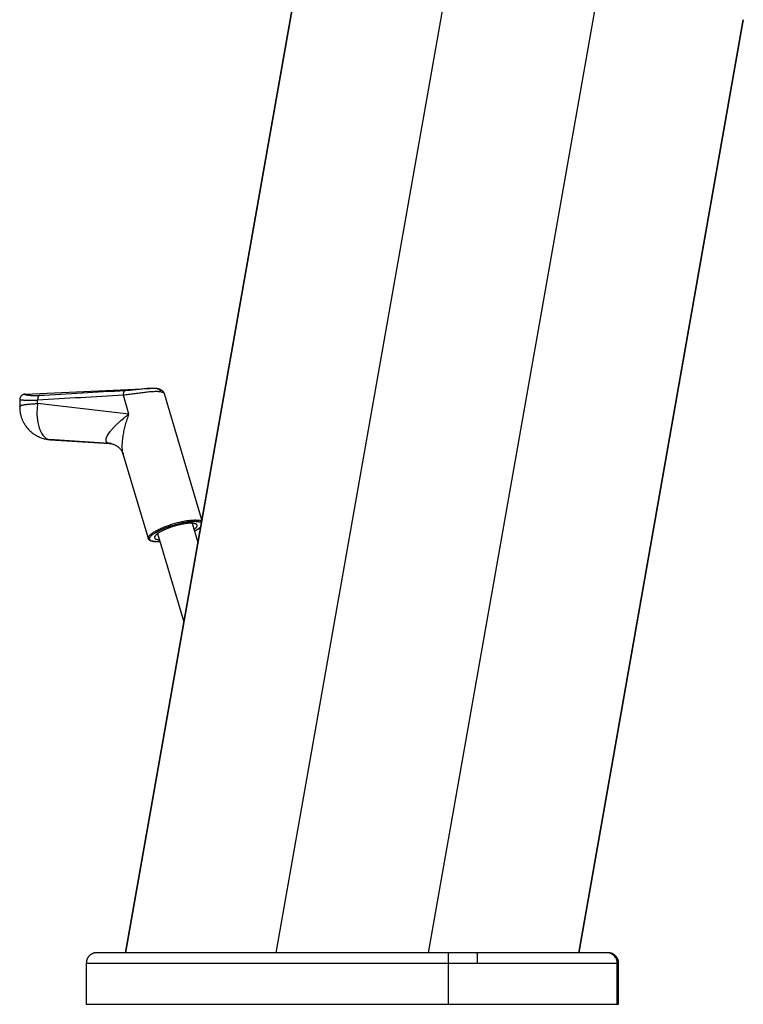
# Model space of a CAD drawing. Header units: millimetres. Extents: x 5 to 344, y -177 to 251.
# Tile 9 of 11: x 145 to 215, y 77 to 173. Entities that reach past the tile are written whole.
import ezdxf

# ---------------------------------------------------------------- set-up
doc = ezdxf.new("R2010")
doc.units = ezdxf.units.MM
doc.header["$LTSCALE"] = 23.1
doc.layers.get('0').update_dxf_attribs({"linetype": 'CONTINUOUS'})

msp = doc.modelspace()

# ---------------------------------------------------------------- linework, layer by layer
at = {"color": 7, "linetype": 'CONTINUOUS'}
for p, q in [((155.065, 82.309), (179.171, 219.02)), ((214.922, 172.761), (198.986, 82.309)), ((145.336, 136.453), (157.417, 137.012)), ((157.417, 137.012), (157.416, 137.012)), ((144.822, 135.949), (144.811, 135.267)), ((162.468, 124.29), (158.842, 136.48)), ((147.425, 132.089), (147.426, 132.089)), ((147.426, 132.089), (147.447, 132.085)), ((147.447, 132.085), (147.447, 132.085)), ((153.664, 131.664), (153.678, 131.662)), ((157.276, 122.453), (154.843, 130.632)), ((161.528, 123.942), (162.079, 122.088)), ((158.173, 122.944), (160.72, 114.381)), ((201.833, 82.309), (152.264, 82.309)), ((151.265, 81.309), (151.265, 77.309)), ((202.833, 77.309), (202.833, 81.309)), ((151.264, 77.309), (202.832, 77.309))]:
    msp.add_line(p, q, dxfattribs=at)
at = {"color": 9, "linetype": 'CONTINUOUS'}
for p, q in [((155.091, 82.309), (179.196, 219.015)), ((193.297, 216.529), (169.63, 82.309)), ((184.428, 82.309), (207.451, 212.879)), ((198.972, 82.309), (214.909, 172.763)), ((145.338, 136.453), (145.338, 136.453)), ((146.541, 135.548), (146.546, 135.881)), ((155.4, 134.528), (146.541, 135.548)), ((155.4, 134.528), (154.858, 136.35)), ((147.707, 132.054), (147.686, 132.058)), ((153.467, 131.687), (147.686, 132.058)), ((147.707, 132.054), (153.467, 131.687)), ((153.663, 131.664), (153.666, 131.664)), ((151.265, 81.309), (202.833, 81.309)), ((186.358, 77.309), (186.358, 81.309)), ((202.706, 77.309), (202.706, 81.309))]:
    msp.add_line(p, q, dxfattribs=at)
at = {"color": 7, "linetype": 'CONTINUOUS'}
for points in [[(158.156, 136.983), (158.099, 136.992), (158.032, 137.001), (157.964, 137.008), (157.896, 137.012), (157.827, 137.016), (157.758, 137.018), (157.689, 137.019), (157.619, 137.018), (157.548, 137.017), (157.477, 137.015), (157.416, 137.012)], [(158.842, 136.48), (158.832, 136.511), (158.82, 136.541), (158.806, 136.57), (158.791, 136.6), (158.774, 136.628), (158.756, 136.656), (158.735, 136.683), (158.714, 136.709), (158.691, 136.734), (158.666, 136.757), (158.641, 136.78), (158.614, 136.801), (158.587, 136.821), (158.558, 136.84), (158.529, 136.858), (158.498, 136.874), (158.468, 136.889), (158.436, 136.904), (158.403, 136.917), (158.37, 136.929), (158.335, 136.94), (158.3, 136.951), (158.264, 136.96), (158.226, 136.969), (158.187, 136.977), (158.156, 136.983)], [(145.336, 136.453), (145.323, 136.452), (145.31, 136.451), (145.296, 136.45), (145.282, 136.448), (145.268, 136.446), (145.253, 136.444), (145.238, 136.441), (145.223, 136.438), (145.207, 136.434), (145.191, 136.429), (145.175, 136.424), (145.159, 136.419), (145.142, 136.412), (145.126, 136.405), (145.109, 136.398), (145.092, 136.389), (145.075, 136.379), (145.057, 136.368), (145.039, 136.356), (145.021, 136.343), (145.003, 136.329), (144.985, 136.313), (144.968, 136.297), (144.951, 136.279), (144.936, 136.261), (144.921, 136.241), (144.907, 136.221), (144.894, 136.2), (144.881, 136.179), (144.87, 136.157), (144.86, 136.134), (144.851, 136.111), (144.844, 136.088), (144.837, 136.064), (144.832, 136.039), (144.827, 136.015), (144.824, 135.99), (144.823, 135.966), (144.822, 135.949)], [(144.811, 135.267), (144.811, 135.213), (144.812, 135.148), (144.814, 135.083), (144.817, 135.018), (144.822, 134.954), (144.828, 134.889), (144.835, 134.824), (144.844, 134.759), (144.854, 134.695), (144.865, 134.63), (144.878, 134.565), (144.892, 134.5), (144.908, 134.435), (144.925, 134.37), (144.944, 134.305), (144.964, 134.24), (144.986, 134.174), (145.009, 134.108), (145.035, 134.041), (145.062, 133.975), (145.092, 133.907), (145.123, 133.839), (145.157, 133.771), (145.193, 133.701), (145.233, 133.631), (145.275, 133.56), (145.32, 133.488), (145.368, 133.415), (145.42, 133.341), (145.476, 133.267), (145.535, 133.193), (145.598, 133.119), (145.664, 133.046), (145.732, 132.975), (145.804, 132.905), (145.877, 132.838), (145.953, 132.773), (146.03, 132.71), (146.11, 132.65), (146.19, 132.593), (146.273, 132.538), (146.357, 132.486), (146.443, 132.437), (146.53, 132.391), (146.619, 132.347), (146.709, 132.306), (146.8, 132.267), (146.893, 132.232), (146.986, 132.199), (147.081, 132.17), (147.176, 132.143), (147.272, 132.12), (147.369, 132.099), (147.425, 132.089)], [(147.447, 132.085), (147.495, 132.077), (147.587, 132.064), (147.679, 132.053), (147.772, 132.045), (153.553, 131.677)], [(153.553, 131.677), (153.564, 131.676), (153.586, 131.674), (153.61, 131.672), (153.636, 131.668), (153.664, 131.664)], [(153.666, 131.664), (153.689, 131.66), (153.731, 131.651), (153.775, 131.64), (153.822, 131.627), (153.871, 131.611), (153.922, 131.593), (153.974, 131.572), (154.028, 131.547), (154.083, 131.52), (154.139, 131.489), (154.195, 131.456), (154.251, 131.419), (154.307, 131.378), (154.362, 131.335), (154.416, 131.288), (154.467, 131.239), (154.516, 131.189), (154.562, 131.137), (154.603, 131.086), (154.641, 131.036), (154.675, 130.987), (154.705, 130.939), (154.732, 130.893), (154.755, 130.849), (154.776, 130.806), (154.794, 130.766), (154.81, 130.728), (154.824, 130.691), (154.835, 130.657), (154.843, 130.632)], [(152.265, 82.309), (152.224, 82.308), (152.183, 82.305), (152.142, 82.301), (152.101, 82.295), (152.06, 82.288), (152.019, 82.278), (151.978, 82.267), (151.938, 82.254), (151.899, 82.239), (151.86, 82.223), (151.821, 82.205), (151.784, 82.185), (151.748, 82.164), (151.712, 82.142), (151.678, 82.118), (151.645, 82.093), (151.613, 82.067), (151.582, 82.04), (151.553, 82.011), (151.524, 81.981), (151.497, 81.949), (151.472, 81.917), (151.447, 81.884), (151.424, 81.849), (151.402, 81.813), (151.382, 81.777), (151.362, 81.739), (151.345, 81.701), (151.329, 81.661), (151.315, 81.622), (151.303, 81.581), (151.292, 81.54), (151.283, 81.499), (151.276, 81.458), (151.271, 81.417), (151.267, 81.376), (151.265, 81.335), (151.265, 81.309)], [(202.833, 81.309), (202.833, 81.335), (202.831, 81.376), (202.827, 81.417), (202.822, 81.458), (202.815, 81.499), (202.806, 81.54), (202.795, 81.581), (202.783, 81.622), (202.769, 81.661), (202.753, 81.701), (202.736, 81.739), (202.716, 81.777), (202.696, 81.813), (202.674, 81.849), (202.651, 81.884), (202.626, 81.917), (202.601, 81.949), (202.574, 81.981), (202.545, 82.011), (202.516, 82.04), (202.485, 82.067), (202.453, 82.093), (202.42, 82.118), (202.386, 82.142), (202.35, 82.164), (202.314, 82.185), (202.277, 82.205), (202.238, 82.223), (202.199, 82.239), (202.16, 82.254), (202.12, 82.267), (202.079, 82.278), (202.038, 82.288), (201.997, 82.295), (201.956, 82.301), (201.915, 82.305), (201.874, 82.308), (201.833, 82.309)]]:
    msp.add_lwpolyline(points, dxfattribs=at)
for centre, radius, start, end in [((295.922, -2405.912), 2546.602, 93.17172, 93.359305), ((157.972, 123.687), 1.531, 260.02561, 261.64436), ((157.987, 123.781), 1.627, 261.63648, 261.87597), ((157.992, 123.816), 1.662, 261.87623, 262.18673)]:
    msp.add_arc(centre, radius, start, end, dxfattribs=at)
at = {"color": 9, "linetype": 'CONTINUOUS'}
for centre, radius, start, end in [((158.091, 136.614), 0.375, 79.01252, 79.99319), ((301.447, -2533.19), 2673.562, 93.143067, 93.321464), ((147.836, 134.42), 2.367, 260.0035, 266.34605), ((147.858, 134.416), 2.367, 260.00495, 266.34605), ((147.844, 132.841), 0.799, 260.02938, 266.32792), ((153.622, 132.584), 0.91, 260.00212, 260.15658), ((153.346, 129.804), 1.888, 83.69036, 86.33082), ((153.572, 132.271), 0.593, 259.80187, 260.04034), ((153.346, 129.804), 1.887, 80.31823, 83.68962), ((161.891, 122.765), 1.359, 79.99663, 80.64804), ((157.966, 123.398), 1.232, 258.04076, 260.02048), ((157.988, 123.523), 1.359, 259.99663, 260.64804)]:
    msp.add_arc(centre, radius, start, end, dxfattribs=at)
for points, knots in [([(154.858, 136.35), (154.858, 136.402), (154.863, 136.478), (154.883, 136.573), (154.902, 136.636), (154.926, 136.691), (154.953, 136.735), (154.985, 136.769), (155.009, 136.784), (155.022, 136.789)], [0, 0, 0, 0, 0.316548, 0.462957, 0.597809, 0.719178, 0.826076, 0.918888, 1, 1, 1, 1]), ([(158.482, 136.672), (158.436, 136.68), (158.336, 136.693), (158.176, 136.703), (157.997, 136.706), (157.802, 136.701), (157.592, 136.689), (157.286, 136.664), (156.881, 136.619), (156.377, 136.552), (155.862, 136.48), (155.355, 136.411), (155.02, 136.369), (154.858, 136.35)], [0, 0, 0, 0, 0.038778, 0.082779, 0.131764, 0.185405, 0.243305, 0.305008, 0.437697, 0.578785, 0.723059, 0.865149, 1, 1, 1, 1]), ([(157.416, 137.012), (157.329, 137.008), (157.146, 136.996), (156.864, 136.97), (156.565, 136.938), (156.15, 136.891), (155.635, 136.834), (155.223, 136.801), (155.022, 136.789)], [0, 0, 0, 0, 0.109627, 0.228145, 0.353704, 0.484057, 0.748649, 1, 1, 1, 1]), ([(158.162, 136.982), (158.199, 136.975), (158.271, 136.949), (158.365, 136.88), (158.438, 136.786), (158.47, 136.711), (158.482, 136.672)], [0, 0, 0, 0, 0.239502, 0.484202, 0.737403, 1, 1, 1, 1]), ([(158.843, 136.477), (158.839, 136.488), (158.829, 136.511), (158.805, 136.542), (158.772, 136.57), (158.73, 136.596), (158.68, 136.619), (158.597, 136.648), (158.53, 136.663), (158.482, 136.672)], [0, 0, 0, 0, 0.082797, 0.172666, 0.273261, 0.38715, 0.516004, 0.660818, 1, 1, 1, 1]), ([(144.811, 135.267), (144.811, 135.271), (144.813, 135.28), (144.819, 135.292), (144.829, 135.304), (144.848, 135.32), (144.883, 135.34), (144.935, 135.362), (145.002, 135.383), (145.082, 135.403), (145.177, 135.423), (145.284, 135.442), (145.404, 135.459), (145.587, 135.482), (145.843, 135.507), (146.18, 135.531), (146.417, 135.543), (146.541, 135.548)], [0, 0, 0, 0, 0.006735, 0.014084, 0.022526, 0.032377, 0.056985, 0.088747, 0.127923, 0.17454, 0.228504, 0.289638, 0.357709, 0.432434, 0.600508, 0.790859, 1, 1, 1, 1]), ([(144.822, 135.949), (144.822, 135.948), (144.825, 135.946), (144.83, 135.944), (144.84, 135.94), (144.853, 135.937), (144.869, 135.933), (144.889, 135.929), (144.913, 135.924), (144.952, 135.917), (145.009, 135.908), (145.089, 135.898), (145.182, 135.889), (145.288, 135.88), (145.407, 135.872), (145.538, 135.866), (145.681, 135.862), (145.836, 135.86), (145.971, 135.861), (146.084, 135.863), (146.172, 135.865), (146.263, 135.868), (146.388, 135.874), (146.483, 135.878), (146.546, 135.881)], [0, 0, 0, 0, 0.001694, 0.005269, 0.010912, 0.018651, 0.028487, 0.04041, 0.054407, 0.070461, 0.108666, 0.154864, 0.208869, 0.270469, 0.339423, 0.415454, 0.498252, 0.58747, 0.682715, 0.732461, 0.783545, 0.835918, 0.889512, 1, 1, 1, 1]), ([(146.698, 136.314), (146.666, 136.313), (146.604, 136.31), (146.51, 136.306), (146.418, 136.302), (146.329, 136.301), (146.244, 136.3), (146.136, 136.301), (146.009, 136.304), (145.868, 136.312), (145.741, 136.323), (145.629, 136.337), (145.533, 136.352), (145.463, 136.367), (145.415, 136.378), (145.385, 136.387), (145.359, 136.395), (145.337, 136.403), (145.318, 136.41), (145.304, 136.417), (145.294, 136.424), (145.288, 136.43), (145.286, 136.436), (145.287, 136.44), (145.288, 136.442), (145.291, 136.444), (145.297, 136.447), (145.306, 136.45), (145.321, 136.452), (145.331, 136.453), (145.338, 136.453)], [0, 0, 0, 0, 0.062989, 0.126243, 0.188651, 0.248082, 0.30532, 0.360773, 0.465117, 0.56035, 0.645959, 0.721594, 0.787005, 0.842048, 0.86565, 0.886626, 0.904972, 0.92069, 0.933793, 0.944316, 0.952337, 0.958045, 0.961982, 0.963739, 0.965666, 0.967959, 0.970739, 0.977995, 0.987715, 1, 1, 1, 1]), ([(146.543, 135.547), (146.514, 135.339), (146.477, 134.925), (146.483, 134.313), (146.54, 133.823), (146.618, 133.456), (146.69, 133.204), (146.776, 132.971), (146.874, 132.76), (146.985, 132.573), (147.107, 132.412), (147.239, 132.277), (147.38, 132.172), (147.528, 132.097), (147.633, 132.067), (147.685, 132.058)], [0, 0, 0, 0, 0.159357, 0.315267, 0.46325, 0.533058, 0.599506, 0.662274, 0.721146, 0.776027, 0.826979, 0.874253, 0.918324, 0.959918, 1, 1, 1, 1]), ([(146.698, 136.314), (146.673, 136.301), (146.64, 136.267), (146.608, 136.211), (146.586, 136.157), (146.569, 136.096), (146.551, 136.003), (146.546, 135.93), (146.546, 135.881)], [0, 0, 0, 0, 0.176872, 0.285422, 0.40755, 0.542182, 0.687477, 1, 1, 1, 1]), ([(153.464, 131.688), (153.436, 131.693), (153.384, 131.705), (153.313, 131.737), (153.256, 131.778), (153.214, 131.83), (153.187, 131.89), (153.173, 131.957), (153.172, 132.029), (153.183, 132.107), (153.204, 132.19), (153.235, 132.277), (153.275, 132.367), (153.342, 132.494), (153.446, 132.659), (153.593, 132.858), (153.763, 133.063), (153.952, 133.271), (154.16, 133.482), (154.461, 133.768), (154.786, 134.048), (155.129, 134.323), (155.308, 134.46), (155.4, 134.528)], [0, 0, 0, 0, 0.021915, 0.041309, 0.05887, 0.075441, 0.091914, 0.109093, 0.127544, 0.147592, 0.169377, 0.192925, 0.218193, 0.245099, 0.303426, 0.36712, 0.435435, 0.507726, 0.583451, 0.662161, 0.827053, 0.912645, 1, 1, 1, 1]), ([(154.843, 130.632), (154.825, 130.693), (154.795, 130.823), (154.766, 131.027), (154.751, 131.244), (154.748, 131.553), (154.773, 131.957), (154.84, 132.456), (154.939, 132.968), (155.066, 133.487), (155.193, 133.921), (155.307, 134.268), (155.368, 134.441), (155.4, 134.528)], [0, 0, 0, 0, 0.048346, 0.100083, 0.154771, 0.211985, 0.332508, 0.459283, 0.59057, 0.725086, 0.861838, 0.930793, 1, 1, 1, 1]), ([(153.469, 131.687), (153.476, 131.686), (153.504, 131.681), (153.532, 131.678), (153.553, 131.677)], [0, 0, 0, 0, 0.239702, 1, 1, 1, 1]), ([(157.276, 122.453), (157.271, 122.472), (157.266, 122.513), (157.279, 122.578), (157.31, 122.646), (157.359, 122.718), (157.426, 122.793), (157.51, 122.871), (157.61, 122.952), (157.727, 123.035), (157.858, 123.119), (158.059, 123.236), (158.342, 123.381), (158.714, 123.546), (159.12, 123.703), (159.547, 123.848), (159.985, 123.975), (160.42, 124.083), (160.841, 124.168), (161.236, 124.227), (161.545, 124.255), (161.77, 124.262), (161.92, 124.26), (162.056, 124.251), (162.142, 124.24), (162.182, 124.233)], [0, 0, 0, 0, 0.010685, 0.022407, 0.035943, 0.051766, 0.070122, 0.09111, 0.114736, 0.140941, 0.169619, 0.20063, 0.268934, 0.344238, 0.424649, 0.508089, 0.59238, 0.675314, 0.754729, 0.828584, 0.895037, 0.924995, 0.952553, 0.977583, 1, 1, 1, 1]), ([(157.71, 122.193), (157.674, 122.2), (157.607, 122.218), (157.518, 122.255), (157.46, 122.296), (157.427, 122.332), (157.409, 122.361), (157.398, 122.392), (157.39, 122.436), (157.397, 122.497), (157.431, 122.573), (157.486, 122.653), (157.565, 122.737), (157.664, 122.825), (157.785, 122.916), (157.926, 123.01), (158.086, 123.104), (158.329, 123.235), (158.669, 123.394), (159.112, 123.571), (159.585, 123.733), (160.071, 123.873), (160.552, 123.987), (161.011, 124.071), (161.371, 124.115), (161.635, 124.13), (161.81, 124.132), (161.967, 124.125), (162.066, 124.114), (162.112, 124.106)], [0, 0, 0, 0, 0.020024, 0.036889, 0.050976, 0.057224, 0.063117, 0.068833, 0.07457, 0.086818, 0.101161, 0.118335, 0.138693, 0.162351, 0.189282, 0.219366, 0.252415, 0.288191, 0.36676, 0.452494, 0.542449, 0.633486, 0.722421, 0.806163, 0.88186, 0.915915, 0.947085, 0.975161, 1, 1, 1, 1]), ([(162.127, 124.104), (162.158, 124.098), (162.216, 124.086), (162.295, 124.061), (162.362, 124.031), (162.399, 124.006), (162.415, 123.993)], [0, 0, 0, 0, 0.301057, 0.566666, 0.798492, 1, 1, 1, 1]), ([(162.442, 124.145), (162.426, 124.156), (162.389, 124.175), (162.303, 124.208), (162.232, 124.224), (162.182, 124.233)], [0, 0, 0, 0, 0.210735, 0.446777, 1, 1, 1, 1]), ([(162.343, 123.583), (162.31, 123.548), (162.232, 123.477), (162.098, 123.374), (161.938, 123.269), (161.821, 123.201), (161.759, 123.166)], [0, 0, 0, 0, 0.202231, 0.437296, 0.703931, 1, 1, 1, 1]), ([(158.404, 122.168), (158.343, 122.164), (158.226, 122.158), (158.058, 122.156), (157.907, 122.163), (157.812, 122.175), (157.767, 122.182)], [0, 0, 0, 0, 0.287434, 0.550911, 0.78881, 1, 1, 1, 1]), ([(186.358, 81.309), (186.358, 81.369), (186.358, 81.492), (186.358, 81.645), (186.358, 81.767), (186.359, 81.854), (186.359, 81.937), (186.36, 82.013), (186.36, 82.082), (186.361, 82.142), (186.362, 82.187), (186.362, 82.218), (186.362, 82.238), (186.363, 82.255), (186.363, 82.269), (186.363, 82.281), (186.364, 82.291), (186.364, 82.298), (186.364, 82.302), (186.364, 82.305), (186.365, 82.306), (186.365, 82.308), (186.365, 82.308), (186.365, 82.309), (186.365, 82.309)], [0, 0, 0, 0, 0.182113, 0.368047, 0.459167, 0.547083, 0.630223, 0.707017, 0.776055, 0.836576, 0.887983, 0.910082, 0.929679, 0.946723, 0.961262, 0.973368, 0.983113, 0.990571, 0.993465, 0.995814, 0.997629, 0.998919, 0.999698, 1, 1, 1, 1]), ([(189.181, 81.309), (189.181, 81.369), (189.18, 81.492), (189.177, 81.675), (189.172, 81.85), (189.167, 81.986), (189.161, 82.082), (189.157, 82.142), (189.152, 82.194), (189.147, 82.235), (189.143, 82.264), (189.139, 82.282), (189.137, 82.291), (189.134, 82.299), (189.132, 82.305), (189.129, 82.309), (189.127, 82.309)], [0, 0, 0, 0, 0.181196, 0.366213, 0.544414, 0.703691, 0.772502, 0.83288, 0.884241, 0.926008, 0.957816, 0.970112, 0.980118, 0.987934, 0.99369, 1, 1, 1, 1]), ([(202.706, 81.309), (202.706, 81.37), (202.694, 81.495), (202.641, 81.682), (202.547, 81.861), (202.418, 82.021), (202.258, 82.15), (202.079, 82.244), (201.892, 82.297), (201.767, 82.309), (201.706, 82.309)], [0, 0, 0, 0, 0.116651, 0.240043, 0.36875, 0.500025, 0.631295, 0.759991, 0.883367, 1, 1, 1, 1])]:
    msp.add_open_spline(points, degree=3, knots=knots, dxfattribs=at)
at = {"color": 7, "linetype": 'CONTINUOUS'}
for points, knots in [([(161.714, 123.923), (161.683, 123.928), (161.616, 123.937), (161.467, 123.947), (161.255, 123.944), (160.975, 123.918), (160.666, 123.872), (160.337, 123.806), (159.996, 123.722), (159.654, 123.622), (159.32, 123.509), (159.003, 123.386), (158.712, 123.257), (158.455, 123.125), (158.267, 123.012), (158.14, 122.921), (158.062, 122.858), (157.996, 122.797), (157.944, 122.738), (157.905, 122.682), (157.881, 122.629), (157.871, 122.578), (157.875, 122.546), (157.879, 122.531)], [0, 0, 0, 0, 0.022418, 0.047449, 0.104951, 0.171406, 0.245263, 0.324681, 0.407617, 0.49191, 0.575353, 0.655765, 0.731072, 0.799377, 0.859055, 0.885261, 0.908888, 0.929876, 0.948232, 0.964056, 0.977592, 0.989315, 1, 1, 1, 1]), ([(161.706, 123.344), (161.733, 123.363), (161.782, 123.401), (161.849, 123.458), (161.904, 123.514), (161.948, 123.568), (161.98, 123.619), (162.001, 123.668), (162.008, 123.714), (162.004, 123.744), (162, 123.757)], [0, 0, 0, 0, 0.183385, 0.348843, 0.496177, 0.625636, 0.738113, 0.83548, 0.921058, 1, 1, 1, 1]), ([(162, 123.757), (161.997, 123.767), (161.989, 123.787), (161.969, 123.814), (161.942, 123.839), (161.896, 123.87), (161.819, 123.901), (161.752, 123.916), (161.714, 123.923)], [0, 0, 0, 0, 0.090584, 0.185556, 0.288693, 0.402871, 0.671291, 1, 1, 1, 1]), ([(162.339, 123.558), (162.302, 123.524), (162.222, 123.455), (162.086, 123.357), (161.931, 123.257), (161.819, 123.193), (161.76, 123.161)], [0, 0, 0, 0, 0.212803, 0.450744, 0.713541, 1, 1, 1, 1]), ([(157.707, 122.179), (157.656, 122.188), (157.561, 122.21), (157.451, 122.255), (157.379, 122.304), (157.334, 122.346), (157.298, 122.396), (157.282, 122.434), (157.276, 122.453)], [0, 0, 0, 0, 0.290035, 0.543171, 0.660451, 0.774454, 0.887308, 1, 1, 1, 1]), ([(157.879, 122.531), (157.882, 122.521), (157.89, 122.501), (157.91, 122.474), (157.937, 122.45), (157.984, 122.419), (158.06, 122.387), (158.128, 122.372), (158.165, 122.365)], [0, 0, 0, 0, 0.090584, 0.185556, 0.288693, 0.402871, 0.671291, 1, 1, 1, 1]), ([(158.165, 122.365), (158.179, 122.363), (158.241, 122.353), (158.303, 122.348), (158.351, 122.346)], [0, 0, 0, 0, 0.230564, 1, 1, 1, 1]), ([(158.406, 122.163), (158.29, 122.154), (158.123, 122.147), (157.909, 122.154), (157.812, 122.163), (157.766, 122.17)], [0, 0, 0, 0, 0.542789, 0.782391, 1, 1, 1, 1])]:
    msp.add_open_spline(points, degree=3, knots=knots, dxfattribs=at)

doc.saveas('drawing.dxf')
